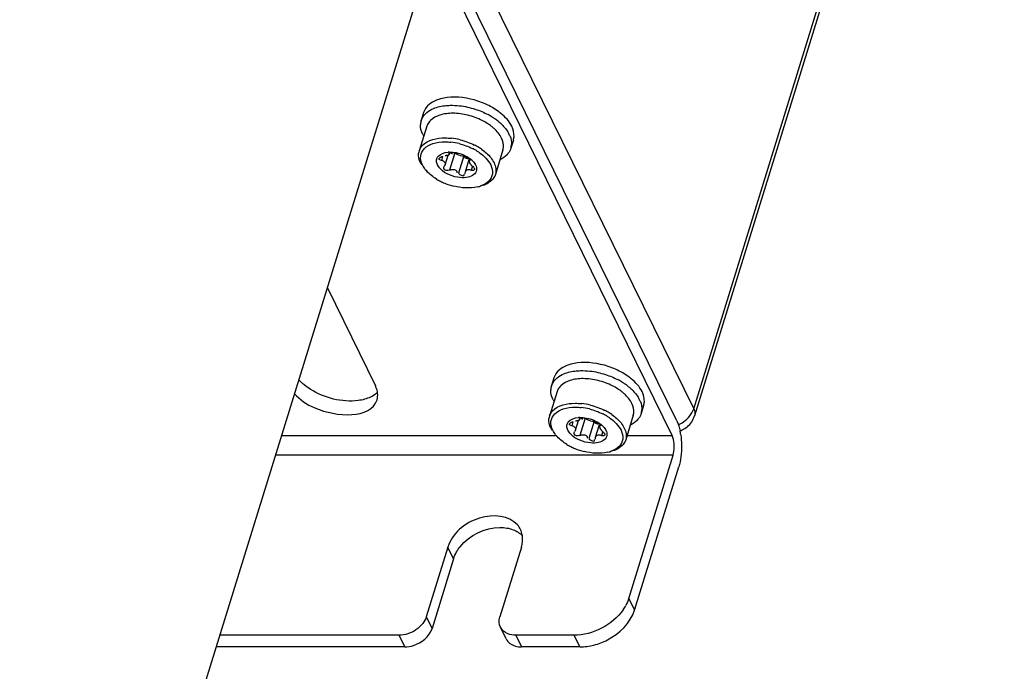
# Model space of a CAD drawing. Header units: millimetres. Extents: x 0 to 594, y 0 to 420.
# Tile 21 of 40: x 546 to 556, y 127 to 134. Entities that reach past the tile are written whole.
import ezdxf

# ---------------------------------------------------------------- set-up
doc = ezdxf.new("R2010")
doc.units = ezdxf.units.MM
doc.header["$LTSCALE"] = 32.67
doc.layers.get('0').update_dxf_attribs({"linetype": 'CONTINUOUS'})
doc.layers.add('ROUNDS', color=7, linetype='CONTINUOUS')

msp = doc.modelspace()

# ---------------------------------------------------------------- linework, layer by layer
at = {"color": 9, "linetype": 'CONTINUOUS'}
for p, q in [((552.7248, 129.8877), (566.4914, 174.4363)), ((547.3217, 140.8982), (552.7248, 129.8877)), ((550.0507, 132.578), (550.0377, 132.536)), ((550.181, 132.616), (550.1241, 132.432)), ((550.2768, 132.5847), (550.2199, 132.4007)), ((550.3432, 132.5463), (550.34, 132.536)), ((550.3687, 132.474), (550.3557, 132.432)), ((551.4387, 129.7497), (551.4257, 129.7077)), ((551.5689, 129.7877), (551.5121, 129.6037)), ((551.6647, 129.7564), (551.6079, 129.5723)), ((551.7311, 129.718), (551.728, 129.7077)), ((551.7566, 129.6457), (551.7436, 129.6037)), ((548.3374, 129.6052), (551.2537, 129.6052)), ((552.0151, 129.6052), (552.4957, 129.6052)), ((552.5052, 129.3945), (548.2723, 129.3945)), ((550.1682, 128.291), (550.1072, 128.4153)), ((552.0331, 127.867), (552.0941, 127.7427)), ((549.8772, 127.6712), (549.9382, 127.5469)), ((549.6474, 127.351), (549.5864, 127.4754)), ((550.8299, 127.4754), (550.8909, 127.351)), ((551.5126, 127.351), (551.4516, 127.4754))]:
    msp.add_line(p, q, dxfattribs=at)
at = {"color": 7, "linetype": 'CONTINUOUS'}
for p, q in [((566.52, 174.4275), (552.7334, 129.8139)), ((552.4957, 129.6052), (546.8051, 141.2014)), ((552.5441, 129.7619), (547.0713, 140.9143)), ((549.8486, 133.0474), (549.8219, 132.961)), ((549.8816, 132.8999), (549.8005, 132.6375)), ((550.8041, 132.7522), (550.7774, 132.6657)), ((550.0157, 132.5471), (550.0139, 132.5574)), ((550.0768, 132.4888), (550.1091, 132.5933)), ((550.1175, 132.6119), (550.1179, 132.6087)), ((550.1179, 132.6087), (550.1183, 132.6022)), ((550.1183, 132.6023), (550.1227, 132.6165)), ((550.2941, 132.5619), (550.2841, 132.5716)), ((550.6937, 132.649), (550.6126, 132.3866)), ((550.2927, 132.415), (550.3341, 132.5491)), ((550.3346, 132.5299), (550.3399, 132.5473)), ((550.3708, 132.4733), (550.3786, 132.4655)), ((549.8825, 132.4211), (549.8657, 132.4395)), ((550.2894, 132.3922), (550.2907, 132.4007)), ((550.2907, 132.4007), (550.2927, 132.415)), ((550.3887, 132.4489), (550.3896, 132.4359)), ((550.4228, 132.2542), (550.447, 132.2599)), ((548.8231, 131.1769), (549.3351, 130.1336)), ((551.2366, 130.2191), (551.2099, 130.1327)), ((551.2695, 130.0716), (551.1884, 129.8092)), ((552.192, 129.9238), (552.1653, 129.8374)), ((551.4037, 129.7188), (551.4018, 129.7291)), ((551.4648, 129.6604), (551.4971, 129.765)), ((551.5055, 129.7836), (551.5058, 129.7804)), ((551.5058, 129.7804), (551.5062, 129.7739)), ((551.5062, 129.7739), (551.5106, 129.7882)), ((551.682, 129.7335), (551.672, 129.7433)), ((552.0816, 129.8206), (552.0005, 129.5582)), ((551.6806, 129.5867), (551.7221, 129.7208)), ((551.7225, 129.7016), (551.7279, 129.719)), ((551.7587, 129.645), (551.7666, 129.6372)), ((551.7767, 129.6206), (551.7776, 129.6075)), ((551.2705, 129.5928), (551.2537, 129.6112)), ((551.6773, 129.5639), (551.6786, 129.5723)), ((551.6786, 129.5723), (551.6806, 129.5867)), ((551.8107, 129.4258), (551.8349, 129.4315)), ((552.0331, 127.867), (552.5052, 129.3945)), ((552.0941, 127.7427), (552.5662, 129.2702)), ((550.1072, 128.4153), (549.8772, 127.6712)), ((550.8901, 128.4153), (550.6601, 127.6712)), ((550.1682, 128.291), (549.9382, 127.5469)), ((550.7269, 127.4367), (550.6659, 127.561)), ((549.5864, 127.4754), (547.6793, 127.4754)), ((551.4516, 127.4754), (550.8299, 127.4754)), ((549.6474, 127.351), (547.6408, 127.351)), ((551.5126, 127.351), (550.8909, 127.351))]:
    msp.add_line(p, q, dxfattribs=at)
for points in [[(550.3301, 132.5567), (550.3288, 132.5558), (550.3175, 132.5538), (550.3056, 132.5558), (550.2941, 132.5619)], [(550.0377, 132.536), (550.0283, 132.5386), (550.021, 132.5422), (550.0157, 132.5471)], [(550.0639, 132.449), (550.0625, 132.4575), (550.0637, 132.4642)], [(550.0637, 132.4642), (550.0641, 132.4655), (550.0685, 132.4733)], [(550.343, 132.5391), (550.3428, 132.5386), (550.34, 132.536)], [(550.3405, 132.5472), (550.343, 132.5424), (550.343, 132.5391)], [(550.3786, 132.4655), (550.3848, 132.4572), (550.3887, 132.4489)], [(551.7181, 129.7284), (551.7167, 129.7275), (551.7055, 129.7254), (551.6936, 129.7275), (551.682, 129.7335)], [(551.4257, 129.7077), (551.4162, 129.7102), (551.4089, 129.7139), (551.4037, 129.7188)], [(551.4518, 129.6207), (551.4505, 129.6291), (551.4516, 129.6359)], [(551.4516, 129.6359), (551.452, 129.6371), (551.4564, 129.645)], [(551.7309, 129.7108), (551.7307, 129.7102), (551.728, 129.7077)], [(551.7285, 129.7188), (551.7309, 129.714), (551.7309, 129.7108)], [(551.7666, 129.6372), (551.7727, 129.6289), (551.7767, 129.6206)]]:
    msp.add_lwpolyline(points, dxfattribs=at)
for centre, radius, start, end in [((550.2298, 132.4885), 0.7049, 53.96816, 60.14824), ((550.1812, 132.3662), 0.7469, 57.70898, 61.78028), ((550.2022, 132.4), 0.7071, 56.5112, 57.68331), ((550.2228, 132.4307), 0.6701, 53.24296, 56.53101), ((550.2708, 132.5461), 0.6341, 51.78681, 53.90433), ((550.2883, 132.5684), 0.6058, 50.7882, 51.77838), ((549.981, 132.9119), 0.1664, 162.85999, 177.33946), ((550.0156, 132.8584), 0.1403, 154.55413, 162.79032), ((550.181, 132.3845), 0.6463, 57.75889, 63.17623), ((550.2225, 132.4497), 0.569, 52.05746, 57.78616), ((550.2701, 132.5113), 0.4912, 47.95743, 52.02418), ((550.2507, 132.4684), 0.6232, 51.25595, 53.22811), ((550.28, 132.5045), 0.5767, 48.11121, 51.27184), ((550.3123, 132.5408), 0.5281, 45.84073, 48.09815), ((550.1072, 132.9451), 0.2987, 206.16564, 209.39816), ((550.0673, 132.0699), 0.7068, 76.14243, 83.67771), ((550.4927, 132.682), 0.298, 26.16317, 29.24713), ((550.5168, 132.6937), 0.2712, 21.67176, 26.17321), ((550.6452, 132.8012), 0.1662, 342.85186, 357.01148), ((550.0701, 132.0791), 0.6554, 76.29239, 83.8942), ((550.0902, 132.1074), 0.6219, 61.57393, 63.34909), ((550.0905, 132.1045), 0.6663, 61.33905, 63.13062), ((550.0992, 132.1204), 0.6481, 59.69472, 61.33897), ((550.1188, 132.1533), 0.6099, 55.45976, 59.72384), ((550.5606, 132.6901), 0.1393, 342.81331, 352.64771), ((550.6183, 132.7148), 0.1664, 342.85999, 357.33946), ((549.9338, 132.5963), 0.1395, 162.81769, 173.07119), ((550.0652, 132.528), 0.0805, 142.32, 147.02881), ((550.1039, 132.7174), 0.1306, 258.21258, 260.17969), ((550.0996, 132.6924), 0.1052, 260.13439, 263.51977), ((550.1314, 132.3508), 0.2745, 91.57089, 94.61335), ((550.1863, 132.3477), 0.2603, 49.01168, 52.70688), ((550.1008, 132.1269), 0.5997, 58.91226, 61.58064), ((550.119, 132.157), 0.5645, 55.87299, 58.9184), ((550.1352, 132.1811), 0.5355, 54.74282, 55.85671), ((550.5969, 132.7295), 0.1924, 316.61151, 322.96162), ((550.4907, 132.6128), 0.184, 223.18816, 229.30437), ((550.2028, 132.3667), 0.2352, 45.62367, 48.99596), ((550.2827, 132.4299), 0.1329, 26.18962, 30.54011), ((550.1388, 132.6553), 0.3471, 218.12178, 222.42553), ((550.3021, 132.8577), 0.6084, 238.82143, 243.37236), ((550.3231, 132.8996), 0.6553, 243.37264, 247.54491), ((550.3358, 132.9299), 0.6881, 247.52723, 256.0057), ((550.3458, 132.5837), 0.3384, 283.14357, 288.08035), ((551.6177, 129.6602), 0.7049, 53.96816, 60.14824), ((551.5692, 129.5378), 0.7469, 57.70898, 61.78028), ((551.5901, 129.5716), 0.7071, 56.5112, 57.68331), ((551.6108, 129.6024), 0.6701, 53.24296, 56.53101), ((551.6588, 129.7178), 0.6341, 51.78681, 53.90433), ((551.6762, 129.7401), 0.6058, 50.7882, 51.77838), ((549.0876, 130.0121), 0.2757, 23.29804, 26.15257), ((551.3689, 130.0836), 0.1664, 162.85999, 177.33946), ((551.4035, 130.0301), 0.1403, 154.55413, 162.79032), ((551.569, 129.5562), 0.6463, 57.75889, 63.17623), ((551.6104, 129.6214), 0.569, 52.05746, 57.78616), ((551.658, 129.6829), 0.4912, 47.95743, 52.02418), ((551.6387, 129.64), 0.6232, 51.25595, 53.22811), ((551.6679, 129.6762), 0.5767, 48.11121, 51.27184), ((551.7003, 129.7125), 0.5281, 45.84073, 48.09815), ((551.4951, 130.1168), 0.2987, 206.16564, 209.39816), ((551.4552, 129.2415), 0.7068, 76.14243, 83.67771), ((551.8807, 129.8537), 0.298, 26.16317, 29.24713), ((551.9047, 129.8654), 0.2712, 21.67176, 26.17321), ((552.0332, 129.9728), 0.1662, 342.85186, 357.01148), ((551.4581, 129.2507), 0.6554, 76.29239, 83.8942), ((551.4782, 129.2791), 0.6219, 61.57393, 63.34909), ((551.4784, 129.2761), 0.6663, 61.33905, 63.13062), ((551.4872, 129.2921), 0.6481, 59.69472, 61.33897), ((551.5068, 129.325), 0.6099, 55.45976, 59.72384), ((551.9485, 129.8618), 0.1393, 342.81331, 352.64771), ((552.0063, 129.8865), 0.1664, 342.85999, 357.33946), ((551.3217, 129.768), 0.1395, 162.81769, 173.07119), ((551.4531, 129.6996), 0.0805, 142.32, 147.02881), ((551.4918, 129.8891), 0.1306, 258.21258, 260.17969), ((551.4876, 129.8641), 0.1052, 260.13439, 263.51977), ((551.5193, 129.5225), 0.2745, 91.57089, 94.61335), ((551.5743, 129.5193), 0.2603, 49.01168, 52.70688), ((551.4888, 129.2986), 0.5997, 58.91226, 61.58064), ((551.507, 129.3287), 0.5645, 55.87299, 58.9184), ((551.5231, 129.3528), 0.5355, 54.74282, 55.85671), ((551.9849, 129.9011), 0.1924, 316.61151, 322.96162), ((551.8787, 129.7845), 0.184, 223.18816, 229.30437), ((551.5907, 129.5384), 0.2352, 45.62367, 48.99596), ((551.6706, 129.6016), 0.1329, 26.18962, 30.54011), ((552.4957, 129.8853), 0.2473, 289.81581, 295.89712), ((551.8914, 129.51), 0.7029, 8.86655, 11.41449), ((552.494, 129.8886), 0.251, 295.92308, 310.65142), ((551.5267, 129.827), 0.3471, 218.12178, 222.42553), ((551.69, 130.0294), 0.6084, 238.82143, 243.37236), ((551.711, 130.0713), 0.6553, 243.37264, 247.54491), ((551.7237, 130.1015), 0.6881, 247.52723, 256.0057), ((551.7337, 129.7554), 0.3384, 283.14357, 288.08035), ((550.6779, 128.503), 0.2255, 26.21938, 40.96987), ((550.6703, 128.5021), 0.2329, 8.02747, 10.2074), ((551.5707, 128.0244), 0.4894, 325.27405, 331.46809)]:
    msp.add_arc(centre, radius, start, end, dxfattribs=at)
at = {"color": 9, "linetype": 'CONTINUOUS'}
for centre, radius, start, end in [((552.4797, 129.9756), 0.2614, 321.47383, 327.06305), ((552.4218, 130.0359), 0.3454, 293.30657, 303.91879)]:
    msp.add_arc(centre, radius, start, end, dxfattribs=at)
at = {"color": 7, "linetype": 'CONTINUOUS'}
for points, knots in [([(550.098, 133.2061), (550.0742, 133.2032), (549.9935, 133.1882), (549.9125, 133.1476), (549.8767, 133.1011)], [0, 0, 0, 0, 0.290044, 1, 1, 1, 1]), ([(549.8005, 132.6375), (549.807, 132.6587), (549.866, 132.7538), (549.9915, 132.7762), (550.0769, 132.7762)], [0, 0, 0, 0, 0.2060089, 1, 1, 1, 1]), ([(549.9858, 132.53), (549.9856, 132.5373), (549.9875, 132.5521), (549.9937, 132.5656), (549.9977, 132.5717)], [0, 0, 0, 0, 0.5009589, 1, 1, 1, 1]), ([(550.0161, 132.5572), (550.0176, 132.5598), (550.0223, 132.5649), (550.0278, 132.5687), (550.031, 132.5704)], [0, 0, 0, 0, 0.4546559, 1, 1, 1, 1]), ([(550.031, 132.5704), (550.0344, 132.5723), (550.0414, 132.5754), (550.049, 132.577), (550.0528, 132.5773)], [0, 0, 0, 0, 0.5005407, 1, 1, 1, 1]), ([(550.1001, 132.5875), (550.0982, 132.5873), (550.0941, 132.5873), (550.09, 132.5876), (550.0878, 132.5878)], [0, 0, 0, 0, 0.4612765, 1, 1, 1, 1]), ([(550.115, 132.5929), (550.1134, 132.5913), (550.1085, 132.5886), (550.1032, 132.5877), (550.1001, 132.5875)], [0, 0, 0, 0, 0.4233938, 1, 1, 1, 1]), ([(550.1192, 132.6023), (550.1191, 132.6007), (550.1185, 132.5971), (550.1164, 132.5942), (550.115, 132.5929)], [0, 0, 0, 0, 0.4737741, 1, 1, 1, 1]), ([(550.1886, 132.6087), (550.1714, 132.6188), (550.1588, 132.6214), (550.1215, 132.6189), (550.1226, 132.6166)], [0, 0, 0, 0, 0.8849861, 1, 1, 1, 1]), ([(550.1226, 132.6166), (550.1228, 132.6159), (550.1243, 132.6146), (550.1259, 132.6136), (550.1269, 132.613)], [0, 0, 0, 0, 0.368374, 1, 1, 1, 1]), ([(550.1345, 132.6156), (550.1378, 132.6142), (550.145, 132.6119), (550.1525, 132.6109), (550.1563, 132.6108)], [0, 0, 0, 0, 0.489637, 1, 1, 1, 1]), ([(550.2844, 132.5773), (550.2804, 132.5778), (550.2718, 132.5792), (550.2633, 132.581), (550.2587, 132.5821)], [0, 0, 0, 0, 0.4581591, 1, 1, 1, 1]), ([(549.8295, 132.4864), (549.8268, 132.4906), (549.8218, 132.499), (549.8172, 132.5077), (549.8151, 132.512)], [0, 0, 0, 0, 0.5077634, 1, 1, 1, 1]), ([(549.9966, 132.4885), (549.9934, 132.4952), (549.9881, 132.5087), (549.9859, 132.5231), (549.9858, 132.53)], [0, 0, 0, 0, 0.5193963, 1, 1, 1, 1]), ([(550.0277, 132.4458), (550.0212, 132.4524), (550.0097, 132.4658), (550.0004, 132.481), (549.9966, 132.4885)], [0, 0, 0, 0, 0.52285, 1, 1, 1, 1]), ([(550.0547, 132.5306), (550.052, 132.5319), (550.0465, 132.534), (550.0407, 132.5355), (550.0377, 132.536)], [0, 0, 0, 0, 0.4929011, 1, 1, 1, 1]), ([(550.0753, 132.5122), (550.0734, 132.5162), (550.0672, 132.5235), (550.0592, 132.5285), (550.0547, 132.5306)], [0, 0, 0, 0, 0.4689846, 1, 1, 1, 1]), ([(550.0766, 132.4888), (550.0758, 132.486), (550.0735, 132.4806), (550.0703, 132.4757), (550.0685, 132.4733)], [0, 0, 0, 0, 0.4895313, 1, 1, 1, 1]), ([(550.0753, 132.5122), (550.0763, 132.5103), (550.0777, 132.5062), (550.0782, 132.5018), (550.0782, 132.4996)], [0, 0, 0, 0, 0.4956237, 1, 1, 1, 1]), ([(550.0782, 132.4996), (550.0782, 132.4978), (550.0779, 132.4942), (550.0771, 132.4906), (550.0766, 132.4888)], [0, 0, 0, 0, 0.4921548, 1, 1, 1, 1]), ([(550.3348, 132.5297), (550.3345, 132.5287), (550.3341, 132.5264), (550.3343, 132.5241), (550.3344, 132.5229)], [0, 0, 0, 0, 0.4703894, 1, 1, 1, 1]), ([(550.3344, 132.5229), (550.3346, 132.5212), (550.3355, 132.5175), (550.337, 132.514), (550.3378, 132.5122)], [0, 0, 0, 0, 0.463531, 1, 1, 1, 1]), ([(550.34, 132.536), (550.3388, 132.5354), (550.3364, 132.5337), (550.3352, 132.5311), (550.3348, 132.5297)], [0, 0, 0, 0, 0.4937696, 1, 1, 1, 1]), ([(550.3459, 132.4995), (550.3443, 132.5016), (550.3414, 132.5058), (550.3389, 132.5101), (550.3378, 132.5122)], [0, 0, 0, 0, 0.5318207, 1, 1, 1, 1]), ([(550.3566, 132.4869), (550.3547, 132.489), (550.351, 132.4931), (550.3475, 132.4974), (550.3459, 132.4995)], [0, 0, 0, 0, 0.513135, 1, 1, 1, 1]), ([(550.3672, 132.5348), (550.3732, 132.529), (550.384, 132.5172), (550.3932, 132.504), (550.3971, 132.4974)], [0, 0, 0, 0, 0.519601, 1, 1, 1, 1]), ([(550.1241, 132.432), (550.1278, 132.4338), (550.1359, 132.4367), (550.1444, 132.4384), (550.1489, 132.4391)], [0, 0, 0, 0, 0.4702319, 1, 1, 1, 1]), ([(550.2002, 132.4242), (550.2015, 132.4217), (550.2031, 132.4153), (550.2022, 132.4088), (550.2014, 132.4054)], [0, 0, 0, 0, 0.4517158, 1, 1, 1, 1]), ([(550.2199, 132.4007), (550.227, 132.3866), (550.2476, 132.3792), (550.2814, 132.3694), (550.282, 132.3856), (550.2798, 132.3899)], [0, 0, 0, 0, 0.5845787, 0.8190095, 1, 1, 1, 1]), ([(550.2928, 132.4149), (550.2952, 132.4222), (550.3049, 132.4368), (550.3222, 132.4394), (550.3304, 132.4389)], [0, 0, 0, 0, 0.4840851, 1, 1, 1, 1]), ([(550.3304, 132.4389), (550.3346, 132.4387), (550.3434, 132.4371), (550.3516, 132.434), (550.3557, 132.432)], [0, 0, 0, 0, 0.4878861, 1, 1, 1, 1]), ([(550.3746, 132.4292), (550.3716, 132.4286), (550.365, 132.4286), (550.3587, 132.4305), (550.3557, 132.432)], [0, 0, 0, 0, 0.4760348, 1, 1, 1, 1]), ([(550.3878, 132.4373), (550.3865, 132.4351), (550.3825, 132.4314), (550.3774, 132.4297), (550.3746, 132.4292)], [0, 0, 0, 0, 0.4710481, 1, 1, 1, 1]), ([(550.6126, 132.3865), (550.5978, 132.3387), (550.5347, 132.2852), (550.4675, 132.2647), (550.447, 132.2599)], [0, 0, 0, 0, 0.7044797, 1, 1, 1, 1]), ([(551.486, 130.3778), (551.4622, 130.3748), (551.3815, 130.3599), (551.3005, 130.3193), (551.2647, 130.2728)], [0, 0, 0, 0, 0.290044, 1, 1, 1, 1]), ([(549.1524, 129.9766), (548.9789, 129.9541), (548.7338, 130.0174), (548.553, 130.1599), (548.517, 130.2)], [0, 0, 0, 0, 0.7643798, 1, 1, 1, 1]), ([(548.4711, 130.0511), (548.5309, 129.9845), (548.7705, 129.8141), (549.2866, 129.7736), (549.3523, 129.986)], [0, 0, 0, 0, 0.2869668, 1, 1, 1, 1]), ([(551.1884, 129.8092), (551.195, 129.8303), (551.254, 129.9255), (551.3795, 129.9479), (551.4648, 129.9479)], [0, 0, 0, 0, 0.2060089, 1, 1, 1, 1]), ([(551.3737, 129.7016), (551.3736, 129.709), (551.3754, 129.7238), (551.3817, 129.7373), (551.3857, 129.7434)], [0, 0, 0, 0, 0.5009589, 1, 1, 1, 1]), ([(551.404, 129.7289), (551.4056, 129.7315), (551.4102, 129.7365), (551.4158, 129.7403), (551.419, 129.7421)], [0, 0, 0, 0, 0.4546559, 1, 1, 1, 1]), ([(551.419, 129.7421), (551.4223, 129.744), (551.4294, 129.7471), (551.4369, 129.7487), (551.4408, 129.749)], [0, 0, 0, 0, 0.5005407, 1, 1, 1, 1]), ([(551.488, 129.7592), (551.4861, 129.759), (551.482, 129.7589), (551.4779, 129.7593), (551.4757, 129.7595)], [0, 0, 0, 0, 0.4612765, 1, 1, 1, 1]), ([(551.503, 129.7646), (551.5013, 129.763), (551.4965, 129.7603), (551.4911, 129.7594), (551.488, 129.7592)], [0, 0, 0, 0, 0.4233938, 1, 1, 1, 1]), ([(551.5071, 129.774), (551.5071, 129.7724), (551.5064, 129.7688), (551.5043, 129.7658), (551.503, 129.7646)], [0, 0, 0, 0, 0.4737741, 1, 1, 1, 1]), ([(551.5765, 129.7804), (551.5593, 129.7904), (551.5468, 129.7931), (551.5095, 129.7906), (551.5105, 129.7882)], [0, 0, 0, 0, 0.8849861, 1, 1, 1, 1]), ([(551.5105, 129.7882), (551.5108, 129.7876), (551.5122, 129.7862), (551.5138, 129.7853), (551.5149, 129.7847)], [0, 0, 0, 0, 0.368374, 1, 1, 1, 1]), ([(551.5224, 129.7873), (551.5258, 129.7858), (551.533, 129.7836), (551.5404, 129.7826), (551.5443, 129.7824)], [0, 0, 0, 0, 0.489637, 1, 1, 1, 1]), ([(551.6723, 129.749), (551.6684, 129.7495), (551.6598, 129.7509), (551.6513, 129.7527), (551.6467, 129.7538)], [0, 0, 0, 0, 0.4581591, 1, 1, 1, 1]), ([(551.2174, 129.6581), (551.2148, 129.6623), (551.2097, 129.6707), (551.2051, 129.6794), (551.203, 129.6837)], [0, 0, 0, 0, 0.5077634, 1, 1, 1, 1]), ([(551.3846, 129.6602), (551.3813, 129.6669), (551.3761, 129.6804), (551.3739, 129.6947), (551.3737, 129.7016)], [0, 0, 0, 0, 0.5193963, 1, 1, 1, 1]), ([(551.4157, 129.6175), (551.4092, 129.6241), (551.3976, 129.6375), (551.3883, 129.6526), (551.3846, 129.6602)], [0, 0, 0, 0, 0.52285, 1, 1, 1, 1]), ([(551.4426, 129.7023), (551.44, 129.7036), (551.4344, 129.7057), (551.4286, 129.7072), (551.4257, 129.7077)], [0, 0, 0, 0, 0.4929011, 1, 1, 1, 1]), ([(551.4633, 129.6839), (551.4614, 129.6878), (551.4551, 129.6952), (551.4471, 129.7002), (551.4426, 129.7023)], [0, 0, 0, 0, 0.4689846, 1, 1, 1, 1]), ([(551.4645, 129.6605), (551.4637, 129.6577), (551.4615, 129.6523), (551.4583, 129.6474), (551.4564, 129.645)], [0, 0, 0, 0, 0.4895313, 1, 1, 1, 1]), ([(551.4633, 129.6839), (551.4642, 129.682), (551.4657, 129.6778), (551.4661, 129.6735), (551.4661, 129.6713)], [0, 0, 0, 0, 0.4956237, 1, 1, 1, 1]), ([(551.4661, 129.6713), (551.4661, 129.6695), (551.4659, 129.6658), (551.465, 129.6622), (551.4645, 129.6605)], [0, 0, 0, 0, 0.4921548, 1, 1, 1, 1]), ([(551.7227, 129.7014), (551.7224, 129.7004), (551.7221, 129.6981), (551.7222, 129.6958), (551.7223, 129.6946)], [0, 0, 0, 0, 0.4703894, 1, 1, 1, 1]), ([(551.7223, 129.6946), (551.7226, 129.6929), (551.7234, 129.6892), (551.7249, 129.6857), (551.7258, 129.6839)], [0, 0, 0, 0, 0.463531, 1, 1, 1, 1]), ([(551.728, 129.7077), (551.7267, 129.7071), (551.7244, 129.7054), (551.7231, 129.7028), (551.7227, 129.7014)], [0, 0, 0, 0, 0.4937696, 1, 1, 1, 1]), ([(551.7339, 129.6712), (551.7323, 129.6733), (551.7294, 129.6774), (551.7268, 129.6818), (551.7258, 129.6839)], [0, 0, 0, 0, 0.5318207, 1, 1, 1, 1]), ([(551.7445, 129.6586), (551.7426, 129.6606), (551.7389, 129.6648), (551.7355, 129.669), (551.7339, 129.6712)], [0, 0, 0, 0, 0.513135, 1, 1, 1, 1]), ([(551.7552, 129.7065), (551.7611, 129.7007), (551.7719, 129.6888), (551.7812, 129.6757), (551.7851, 129.6691)], [0, 0, 0, 0, 0.519601, 1, 1, 1, 1]), ([(551.5121, 129.6037), (551.5157, 129.6055), (551.5239, 129.6084), (551.5323, 129.6101), (551.5368, 129.6107)], [0, 0, 0, 0, 0.4702319, 1, 1, 1, 1]), ([(551.5881, 129.5959), (551.5894, 129.5933), (551.591, 129.587), (551.5902, 129.5805), (551.5893, 129.5771)], [0, 0, 0, 0, 0.4517158, 1, 1, 1, 1]), ([(551.6079, 129.5723), (551.615, 129.5583), (551.6355, 129.5509), (551.6694, 129.5411), (551.67, 129.5573), (551.6677, 129.5616)], [0, 0, 0, 0, 0.5845787, 0.8190095, 1, 1, 1, 1]), ([(551.6808, 129.5866), (551.6831, 129.5939), (551.6929, 129.6085), (551.7101, 129.6111), (551.7183, 129.6106)], [0, 0, 0, 0, 0.4840851, 1, 1, 1, 1]), ([(551.7183, 129.6106), (551.7226, 129.6103), (551.7313, 129.6088), (551.7396, 129.6056), (551.7436, 129.6037)], [0, 0, 0, 0, 0.4878861, 1, 1, 1, 1]), ([(551.7626, 129.6009), (551.7595, 129.6003), (551.753, 129.6003), (551.7467, 129.6022), (551.7436, 129.6037)], [0, 0, 0, 0, 0.4760348, 1, 1, 1, 1]), ([(551.7758, 129.6089), (551.7745, 129.6068), (551.7704, 129.6031), (551.7653, 129.6013), (551.7626, 129.6009)], [0, 0, 0, 0, 0.4710481, 1, 1, 1, 1]), ([(552.0005, 129.5582), (551.9857, 129.5104), (551.9227, 129.4569), (551.8554, 129.4364), (551.8349, 129.4315)], [0, 0, 0, 0, 0.7044797, 1, 1, 1, 1]), ([(552.5052, 129.3945), (552.5215, 129.4474), (552.5228, 129.5226), (552.5026, 129.5912), (552.4957, 129.6052)], [0, 0, 0, 0, 0.7795256, 1, 1, 1, 1]), ([(550.8481, 128.6508), (550.7584, 128.7542), (550.4006, 128.7786), (550.152, 128.5606), (550.1072, 128.4153)], [0, 0, 0, 0, 0.4738286, 1, 1, 1, 1]), ([(550.2379, 128.4191), (550.3357, 128.5416), (550.5525, 128.6485), (550.7583, 128.6166), (550.803, 128.5992)], [0, 0, 0, 0, 0.7659143, 1, 1, 1, 1]), ([(551.6613, 127.3703), (551.7116, 127.3832), (551.8927, 127.452), (552.0521, 127.6065), (552.0941, 127.7427)], [0, 0, 0, 0, 0.266927, 1, 1, 1, 1])]:
    msp.add_open_spline(points, degree=3, knots=knots, dxfattribs=at)
for points in [[(550.426, 133.1685), (550.3215, 133.2029), (550.2072, 133.2195), (550.098, 133.2061)], [(549.8219, 132.961), (549.8384, 133.0144), (549.887, 133.0583), (549.9373, 133.0825)], [(549.8767, 133.1011), (549.8644, 133.0851), (549.8546, 133.0667), (549.8486, 133.0474)], [(549.9373, 133.0825), (549.9785, 133.1024), (550.0241, 133.1137), (550.0695, 133.1194)], [(550.0695, 133.1194), (550.0899, 133.122), (550.1105, 133.1235), (550.131, 133.124)], [(550.131, 133.124), (550.1639, 133.1248), (550.1968, 133.1231), (550.2294, 133.1194)], [(550.2294, 133.1194), (550.2865, 133.113), (550.3432, 133.1004), (550.3978, 133.0825)], [(550.3978, 133.0825), (550.4449, 133.0671), (550.4908, 133.0477), (550.5344, 133.0243)], [(550.5806, 133.0998), (550.5318, 133.128), (550.4796, 133.1508), (550.426, 133.1685)], [(550.0195, 133.019), (549.9832, 133.0074), (549.9474, 132.9892), (549.9203, 132.9624)], [(550.1595, 133.0386), (550.1124, 133.0387), (550.0644, 133.0333), (550.0195, 133.019)], [(550.3191, 133.0182), (550.267, 133.0311), (550.2131, 133.0385), (550.1595, 133.0386)], [(550.4727, 132.9613), (550.424, 132.986), (550.3721, 133.005), (550.3191, 133.0182)], [(550.7869, 132.8998), (550.7604, 132.9537), (550.7177, 132.9999), (550.6712, 133.0378)], [(549.8391, 132.8134), (549.8231, 132.846), (549.813, 132.8834), (549.8147, 132.9197)], [(549.9203, 132.9624), (549.9076, 132.9498), (549.8966, 132.9349), (549.8889, 132.9187)], [(550.6791, 132.7744), (550.6601, 132.8131), (550.6311, 132.8472), (550.5991, 132.8761)], [(550.6802, 132.9197), (550.7083, 132.8924), (550.7337, 132.8617), (550.7527, 132.8276)], [(550.8112, 132.7925), (550.8132, 132.8291), (550.803, 132.8669), (550.7869, 132.8998)], [(550.0769, 132.7762), (550.0997, 132.7762), (550.1225, 132.7749), (550.1451, 132.7724)], [(550.6988, 132.6723), (550.7032, 132.7067), (550.6944, 132.7433), (550.6791, 132.7744)], [(550.7688, 132.7939), (550.7797, 132.7666), (550.786, 132.7364), (550.7846, 132.7071)], [(549.8171, 132.583), (549.8208, 132.6123), (549.836, 132.6412), (549.8568, 132.6622)], [(549.8568, 132.6622), (549.8815, 132.687), (549.9144, 132.7041), (549.9477, 132.715)], [(549.9477, 132.715), (549.9892, 132.7286), (550.0337, 132.7339), (550.0774, 132.7341)], [(550.0774, 132.7341), (550.0982, 132.7341), (550.1191, 132.7329), (550.1398, 132.7307)], [(550.2254, 132.7158), (550.275, 132.7037), (550.3236, 132.6861), (550.3692, 132.6632)], [(550.2366, 132.7561), (550.2901, 132.7429), (550.3425, 132.7237), (550.3917, 132.6988)], [(550.7774, 132.6657), (550.7716, 132.6471), (550.7622, 132.6292), (550.7505, 132.6136)], [(549.8151, 132.512), (549.8, 132.5429), (549.7911, 132.579), (549.7953, 132.6131)], [(549.8355, 132.4885), (549.8213, 132.5173), (549.8131, 132.5512), (549.8171, 132.583)], [(550.0015, 132.5771), (550.0255, 132.6082), (550.0702, 132.6212), (550.1093, 132.6244)], [(550.1238, 132.6252), (550.148, 132.6258), (550.1723, 132.6236), (550.196, 132.619)], [(550.2587, 132.5821), (550.2344, 132.588), (550.2101, 132.596), (550.1886, 132.6087)], [(550.196, 132.619), (550.2488, 132.6088), (550.3013, 132.5874), (550.344, 132.5548)], [(550.2844, 132.5773), (550.3055, 132.575), (550.3282, 132.5645), (550.3405, 132.5472)], [(550.4443, 132.6184), (550.4922, 132.5845), (550.5372, 132.5412), (550.5631, 132.4885)], [(550.4646, 132.6557), (550.4835, 132.6427), (550.5016, 132.6285), (550.5186, 132.6131)], [(550.5186, 132.6131), (550.5503, 132.5844), (550.5791, 132.5505), (550.598, 132.512)], [(550.7367, 132.5973), (550.7156, 132.5749), (550.6891, 132.5572), (550.6614, 132.5439)], [(549.8657, 132.441), (549.8541, 132.4558), (549.8437, 132.4717), (549.8355, 132.4885)], [(550.4019, 132.4885), (550.4105, 132.4711), (550.4151, 132.45), (550.4113, 132.4309)], [(550.5631, 132.4885), (550.5772, 132.4597), (550.5854, 132.4259), (550.5814, 132.3941)], [(550.598, 132.512), (550.6165, 132.4742), (550.625, 132.4268), (550.6126, 132.3865)], [(549.9871, 132.3372), (549.9489, 132.3603), (549.9127, 132.3881), (549.8826, 132.4211)], [(550.2384, 132.353), (550.162, 132.3597), (550.0814, 132.3909), (550.0277, 132.4458)], [(550.1241, 132.432), (550.1054, 132.4228), (550.0707, 132.4293), (550.0639, 132.449)], [(550.1489, 132.4391), (550.1665, 132.4415), (550.1922, 132.4401), (550.2002, 132.4242)], [(550.3213, 132.3574), (550.2943, 132.3514), (550.266, 132.3506), (550.2384, 132.353)], [(550.3826, 132.3851), (550.3653, 132.3709), (550.3432, 132.3623), (550.3213, 132.3574)], [(550.4113, 132.4309), (550.4079, 132.4133), (550.3966, 132.3965), (550.3826, 132.3851)], [(550.5814, 132.3941), (550.5778, 132.3648), (550.5625, 132.3358), (550.5417, 132.3149)], [(550.4228, 132.2542), (550.3405, 132.2349), (550.2514, 132.2418), (550.1694, 132.2622)], [(550.5417, 132.3149), (550.517, 132.29), (550.4841, 132.2729), (550.4508, 132.262)], [(551.8139, 130.3401), (551.7094, 130.3745), (551.5952, 130.3912), (551.486, 130.3778)], [(551.2099, 130.1327), (551.2264, 130.186), (551.2749, 130.23), (551.3252, 130.2542)], [(551.2647, 130.2728), (551.2523, 130.2568), (551.2426, 130.2384), (551.2366, 130.2191)], [(551.3252, 130.2542), (551.3665, 130.2741), (551.412, 130.2854), (551.4574, 130.2911)], [(551.4574, 130.2911), (551.4778, 130.2937), (551.4984, 130.2952), (551.519, 130.2956)], [(551.519, 130.2956), (551.5518, 130.2964), (551.5847, 130.2948), (551.6174, 130.2911)], [(551.6174, 130.2911), (551.6745, 130.2847), (551.7311, 130.2721), (551.7858, 130.2542)], [(551.7858, 130.2542), (551.8328, 130.2388), (551.8787, 130.2194), (551.9223, 130.196)], [(551.9686, 130.2715), (551.9197, 130.2996), (551.8675, 130.3225), (551.8139, 130.3401)], [(551.4074, 130.1906), (551.3712, 130.1791), (551.3353, 130.1609), (551.3083, 130.1341)], [(551.5475, 130.2103), (551.5003, 130.2104), (551.4523, 130.205), (551.4074, 130.1906)], [(551.707, 130.1898), (551.655, 130.2027), (551.6011, 130.2102), (551.5475, 130.2103)], [(551.8606, 130.133), (551.8119, 130.1576), (551.76, 130.1767), (551.707, 130.1898)], [(552.1748, 130.0715), (552.1484, 130.1253), (552.1057, 130.1715), (552.0592, 130.2095)], [(549.3551, 130.0637), (549.3348, 130.043), (549.31, 130.0264), (549.2839, 130.0138)], [(549.3523, 129.986), (549.3656, 130.0292), (549.3587, 130.0796), (549.3408, 130.1211)], [(551.2271, 129.985), (551.211, 130.0177), (551.2009, 130.055), (551.2027, 130.0913)], [(551.3083, 130.1341), (551.2955, 130.1215), (551.2845, 130.1066), (551.2768, 130.0904)], [(552.067, 129.9461), (552.048, 129.9848), (552.019, 130.0189), (551.987, 130.0478)], [(552.0682, 130.0913), (552.0962, 130.0641), (552.1216, 130.0333), (552.1407, 129.9992)], [(552.1992, 129.9642), (552.2011, 130.0008), (552.191, 130.0385), (552.1748, 130.0715)], [(549.2839, 130.0138), (549.2429, 129.9938), (549.1976, 129.9824), (549.1524, 129.9766)], [(551.4648, 129.9479), (551.4876, 129.9479), (551.5104, 129.9465), (551.533, 129.9441)], [(552.0867, 129.844), (552.0911, 129.8784), (552.0823, 129.915), (552.067, 129.9461)], [(552.1568, 129.9656), (552.1676, 129.9382), (552.1739, 129.9081), (552.1725, 129.8787)], [(551.205, 129.7547), (551.2087, 129.784), (551.224, 129.8129), (551.2448, 129.8339)], [(551.2448, 129.8339), (551.2695, 129.8587), (551.3024, 129.8758), (551.3356, 129.8867)], [(551.3356, 129.8867), (551.3772, 129.9003), (551.4216, 129.9056), (551.4653, 129.9057)], [(551.4653, 129.9057), (551.4862, 129.9058), (551.507, 129.9046), (551.5278, 129.9024)], [(551.6134, 129.8875), (551.6629, 129.8754), (551.7115, 129.8578), (551.7571, 129.8349)], [(551.6245, 129.9278), (551.678, 129.9146), (551.7304, 129.8954), (551.7796, 129.8705)], [(552.1653, 129.8374), (552.1595, 129.8187), (552.1502, 129.8009), (552.1384, 129.7853)], [(551.203, 129.6837), (551.1879, 129.7145), (551.1791, 129.7507), (551.1832, 129.7848)], [(551.2234, 129.6602), (551.2093, 129.689), (551.201, 129.7228), (551.205, 129.7547)], [(551.3895, 129.7488), (551.4134, 129.7799), (551.4581, 129.7929), (551.4972, 129.7961)], [(551.5118, 129.7968), (551.5359, 129.7975), (551.5603, 129.7952), (551.584, 129.7907)], [(551.6467, 129.7538), (551.6224, 129.7597), (551.5981, 129.7677), (551.5765, 129.7804)], [(551.584, 129.7907), (551.6368, 129.7805), (551.6892, 129.7591), (551.732, 129.7264)], [(551.6723, 129.749), (551.6934, 129.7466), (551.7162, 129.7362), (551.7285, 129.7188)], [(551.8323, 129.7901), (551.8802, 129.7562), (551.9252, 129.7129), (551.951, 129.6602)], [(551.8525, 129.8273), (551.8714, 129.8143), (551.8895, 129.8002), (551.9065, 129.7848)], [(551.9065, 129.7848), (551.9383, 129.756), (551.967, 129.7222), (551.9859, 129.6837)], [(552.1247, 129.769), (552.1035, 129.7466), (552.0771, 129.7289), (552.0493, 129.7156)], [(552.5441, 129.7619), (552.5615, 129.7265), (552.5725, 129.6878), (552.5804, 129.6491)], [(552.6575, 129.6981), (552.6925, 129.7282), (552.7198, 129.7698), (552.7334, 129.8139)], [(551.2536, 129.6127), (551.2421, 129.6275), (551.2317, 129.6434), (551.2234, 129.6602)], [(551.5121, 129.6037), (551.4934, 129.5945), (551.4587, 129.6009), (551.4518, 129.6207)], [(551.7898, 129.6602), (551.7984, 129.6427), (551.803, 129.6217), (551.7993, 129.6026)], [(551.951, 129.6602), (551.9652, 129.6314), (551.9734, 129.5976), (551.9694, 129.5657)], [(551.9859, 129.6837), (552.0045, 129.6459), (552.013, 129.5985), (552.0005, 129.5582)], [(552.5859, 129.6183), (552.5983, 129.5389), (552.5991, 129.4569), (552.5887, 129.3772)], [(551.375, 129.5089), (551.3368, 129.532), (551.3006, 129.5598), (551.2705, 129.5928)], [(551.6263, 129.5247), (551.5499, 129.5314), (551.4693, 129.5626), (551.4157, 129.6175)], [(551.5368, 129.6107), (551.5545, 129.6131), (551.5801, 129.6118), (551.5881, 129.5959)], [(551.7093, 129.5291), (551.6822, 129.5231), (551.6539, 129.5223), (551.6263, 129.5247)], [(551.7706, 129.5568), (551.7532, 129.5426), (551.7311, 129.534), (551.7093, 129.5291)], [(551.7993, 129.6026), (551.7958, 129.5849), (551.7845, 129.5682), (551.7706, 129.5568)], [(551.9694, 129.5657), (551.9657, 129.5364), (551.9504, 129.5075), (551.9296, 129.4866)], [(551.8107, 129.4259), (551.7284, 129.4065), (551.6393, 129.4134), (551.5573, 129.4339)], [(551.9296, 129.4866), (551.905, 129.4617), (551.8721, 129.4446), (551.8388, 129.4337)], [(552.5887, 129.3772), (552.584, 129.341), (552.5769, 129.305), (552.5662, 129.2702)], [(550.803, 128.5992), (550.8392, 128.585), (550.8738, 128.5635), (550.9009, 128.5355)], [(550.8995, 128.5434), (550.8958, 128.5638), (550.8893, 128.5839), (550.8801, 128.6026)], [(550.8901, 128.4153), (550.9019, 128.4535), (550.9065, 128.4951), (550.9009, 128.5347)], [(550.1682, 128.291), (550.1759, 128.3159), (550.1867, 128.34), (550.1996, 128.3627)], [(550.1996, 128.3627), (550.2108, 128.3825), (550.2237, 128.4013), (550.2379, 128.4191)], [(552.0331, 127.867), (552.025, 127.8406), (552.0138, 127.8149), (552.0007, 127.7906)], [(551.9729, 127.7456), (551.8615, 127.5846), (551.6473, 127.4754), (551.4516, 127.4754)], [(549.8772, 127.6712), (549.8693, 127.6458), (549.856, 127.6218), (549.8399, 127.6006)], [(550.6659, 127.5611), (550.6497, 127.5941), (550.6492, 127.6361), (550.6601, 127.6712)], [(549.767, 127.5327), (549.7146, 127.4974), (549.6496, 127.4754), (549.5864, 127.4754)], [(549.7409, 127.3662), (549.8258, 127.3933), (549.9119, 127.4617), (549.9382, 127.5469)], [(549.8399, 127.6006), (549.8198, 127.5742), (549.7945, 127.5513), (549.767, 127.5327)], [(550.7457, 127.4905), (550.7128, 127.5037), (550.6816, 127.5292), (550.6659, 127.5611)], [(550.727, 127.4367), (550.7363, 127.4176), (550.7509, 127.4006), (550.7679, 127.3878)], [(550.8299, 127.4754), (550.8014, 127.4754), (550.7722, 127.48), (550.7457, 127.4905)], [(549.6474, 127.351), (549.679, 127.351), (549.7108, 127.3566), (549.7409, 127.3662)], [(550.7679, 127.3878), (550.8021, 127.3621), (550.8481, 127.351), (550.8909, 127.351)], [(551.5126, 127.351), (551.5626, 127.351), (551.6129, 127.358), (551.6613, 127.3703)]]:
    msp.add_open_spline(points, degree=3, dxfattribs=at)
at = {"color": 9, "linetype": 'CONTINUOUS'}
for points in [[(552.699, 129.8335), (552.7099, 129.8503), (552.7189, 129.8686), (552.7248, 129.8877)], [(552.7248, 129.8877), (552.7357, 129.8655), (552.7407, 129.8376), (552.7334, 129.8139)], [(552.6146, 129.7493), (552.6406, 129.7668), (552.6646, 129.7882), (552.6841, 129.8128)]]:
    msp.add_open_spline(points, degree=3, dxfattribs=at)
at = {"layer": 'ROUNDS', "color": 3, "linetype": 'CONTINUOUS'}
msp.add_line((543.9336, 115.3543), (549.7803, 134.2744), dxfattribs=at)

doc.saveas('drawing.dxf')
